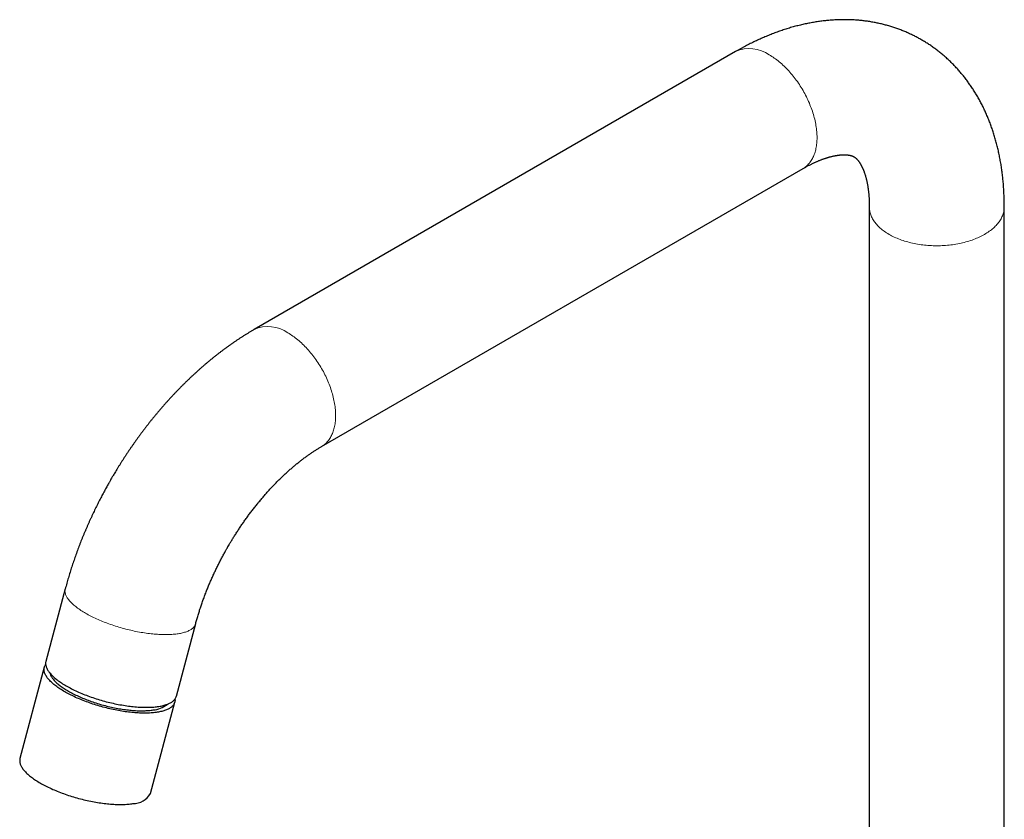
# Model space of a CAD drawing. Header units: millimetres. Extents: x 8 to 801, y 12 to 763.
# Tile 126 of 153: x 570 to 737, y 169 to 304. Entities that reach past the tile are written whole.
import ezdxf

# ---------------------------------------------------------------- set-up
doc = ezdxf.new("R2010")
doc.units = ezdxf.units.MM

msp = doc.modelspace()

# ---------------------------------------------------------------- linework, layer by layer
at = {"color": 7, "linetype": 'Continuous', "lineweight": 30}
for p, q in [((691.27, 298.88), (609.97, 251.95)), ((621.37, 232.2), (702.67, 279.13)), ((713.85, 272.67), (713.85, 149.13)), ((736.65, 149.13), (736.65, 272.67)), ((578.08, 208.18), (574.81, 195.91)), ((596.84, 190.04), (600.11, 202.3)), ((574.54, 194.92), (570.43, 179.5)), ((592.46, 173.63), (596.57, 189.05))]:
    msp.add_line(p, q, dxfattribs=at)
at = {"color": 252, "linetype": 'Continuous', "lineweight": 0, "flags": 128}
for points in [[(696.97, 298.31), (697.18, 298.19), (697.39, 298.06), (697.6, 297.92), (697.81, 297.78), (698.02, 297.63), (698.23, 297.47), (698.44, 297.31), (698.64, 297.14), (698.85, 296.97), (699.06, 296.79), (699.26, 296.61), (699.46, 296.42), (699.66, 296.23), (699.86, 296.03), (700.05, 295.83), (700.25, 295.62), (700.44, 295.4), (700.63, 295.19), (700.82, 294.97), (701, 294.74), (701.18, 294.51), (701.36, 294.28), (701.53, 294.04), (701.71, 293.8), (701.88, 293.56), (702.04, 293.31), (702.2, 293.06), (702.36, 292.81), (702.52, 292.56), (702.67, 292.3), (702.82, 292.04), (702.96, 291.78), (703.1, 291.51), (703.23, 291.25), (703.36, 290.98), (703.49, 290.71), (703.61, 290.44), (703.73, 290.17), (703.84, 289.9), (703.95, 289.63), (704.05, 289.36), (704.15, 289.09), (704.24, 288.81), (704.33, 288.54), (704.42, 288.27), (704.49, 288), (704.57, 287.73), (704.64, 287.46), (704.7, 287.19), (704.76, 286.92), (704.81, 286.65), (704.85, 286.39), (704.89, 286.13), (704.93, 285.87), (704.96, 285.61), (704.99, 285.35), (705, 285.1), (705.02, 284.85), (705.03, 284.6), (705.03, 284.35), (705.03, 284.11), (705.02, 283.87), (705, 283.64), (704.99, 283.41), (704.96, 283.18), (704.93, 282.95), (704.89, 282.73), (704.85, 282.52), (704.81, 282.31), (704.76, 282.1), (704.7, 281.9), (704.64, 281.7), (704.57, 281.51), (704.49, 281.33), (704.42, 281.14), (704.33, 280.97), (704.24, 280.8), (704.15, 280.63), (704.05, 280.48), (703.95, 280.32), (703.84, 280.17), (703.73, 280.03), (703.61, 279.9), (703.49, 279.77), (703.36, 279.65), (703.23, 279.53), (703.1, 279.42), (702.96, 279.32), (702.82, 279.22), (702.67, 279.13), (702.67, 279.13)], [(736.65, 272.67), (736.65, 272.5), (736.64, 272.33), (736.62, 272.16), (736.59, 271.98), (736.56, 271.81), (736.51, 271.64), (736.46, 271.47), (736.4, 271.3), (736.34, 271.14), (736.26, 270.97), (736.18, 270.8), (736.1, 270.64), (736, 270.48), (735.9, 270.31), (735.79, 270.15), (735.67, 270), (735.54, 269.84), (735.41, 269.69), (735.27, 269.53), (735.13, 269.38), (734.97, 269.23), (734.81, 269.09), (734.65, 268.95), (734.48, 268.8), (734.3, 268.67), (734.11, 268.53), (733.92, 268.4), (733.72, 268.27), (733.52, 268.14), (733.31, 268.02), (733.1, 267.9), (732.88, 267.78), (732.66, 267.67), (732.43, 267.56), (732.19, 267.45), (731.95, 267.35), (731.71, 267.25), (731.46, 267.15), (731.21, 267.06), (730.95, 266.97), (730.69, 266.89), (730.43, 266.81), (730.16, 266.73), (729.89, 266.66), (729.62, 266.59), (729.34, 266.53), (729.06, 266.47), (728.78, 266.41), (728.49, 266.36), (728.2, 266.32), (727.91, 266.27), (727.62, 266.24), (727.33, 266.2), (727.04, 266.17), (726.74, 266.15), (726.44, 266.13), (726.15, 266.11), (725.85, 266.1), (725.55, 266.09), (725.25, 266.09), (724.95, 266.09), (724.66, 266.1), (724.36, 266.11), (724.06, 266.13), (723.76, 266.15), (723.47, 266.17), (723.18, 266.2), (722.88, 266.24), (722.59, 266.27), (722.3, 266.32), (722.02, 266.36), (721.73, 266.41), (721.45, 266.47), (721.17, 266.53), (720.89, 266.59), (720.62, 266.66), (720.35, 266.73), (720.08, 266.81), (719.81, 266.89), (719.55, 266.97), (719.3, 267.06), (719.04, 267.15), (718.8, 267.25), (718.55, 267.35), (718.31, 267.45), (718.08, 267.56), (717.85, 267.67), (717.62, 267.78), (717.41, 267.9), (717.19, 268.02), (716.98, 268.14), (716.78, 268.27), (716.58, 268.4), (716.39, 268.53), (716.21, 268.67), (716.03, 268.8), (715.86, 268.95), (715.69, 269.09), (715.53, 269.23), (715.38, 269.38), (715.23, 269.53), (715.1, 269.69), (714.96, 269.84), (714.84, 270), (714.72, 270.15), (714.61, 270.31), (714.51, 270.48), (714.41, 270.64), (714.32, 270.8), (714.24, 270.97), (714.17, 271.14), (714.1, 271.3), (714.04, 271.47), (713.99, 271.64), (713.95, 271.81), (713.92, 271.98), (713.89, 272.16), (713.87, 272.33), (713.86, 272.5), (713.85, 272.67)], [(615.67, 251.38), (615.88, 251.26), (616.09, 251.13), (616.3, 250.99), (616.51, 250.84), (616.72, 250.7), (616.93, 250.54), (617.14, 250.38), (617.35, 250.21), (617.55, 250.04), (617.76, 249.86), (617.96, 249.68), (618.16, 249.49), (618.36, 249.3), (618.56, 249.1), (618.76, 248.89), (618.95, 248.68), (619.14, 248.47), (619.33, 248.26), (619.52, 248.03), (619.7, 247.81), (619.88, 247.58), (620.06, 247.35), (620.24, 247.11), (620.41, 246.87), (620.58, 246.63), (620.74, 246.38), (620.91, 246.13), (621.06, 245.88), (621.22, 245.62), (621.37, 245.37), (621.52, 245.11), (621.66, 244.84), (621.8, 244.58), (621.93, 244.32), (622.07, 244.05), (622.19, 243.78), (622.31, 243.51), (622.43, 243.24), (622.54, 242.97), (622.65, 242.7), (622.75, 242.43), (622.85, 242.15), (622.95, 241.88), (623.03, 241.61), (623.12, 241.34), (623.2, 241.07), (623.27, 240.79), (623.34, 240.52), (623.4, 240.26), (623.46, 239.99), (623.51, 239.72), (623.56, 239.46), (623.6, 239.19), (623.63, 238.93), (623.66, 238.68), (623.69, 238.42), (623.71, 238.16), (623.72, 237.91), (623.73, 237.67), (623.73, 237.42), (623.73, 237.18), (623.72, 236.94), (623.71, 236.7), (623.69, 236.47), (623.66, 236.25), (623.63, 236.02), (623.6, 235.8), (623.56, 235.59), (623.51, 235.38), (623.46, 235.17), (623.4, 234.97), (623.34, 234.77), (623.27, 234.58), (623.2, 234.39), (623.12, 234.21), (623.03, 234.04), (622.95, 233.87), (622.85, 233.7), (622.75, 233.54), (622.65, 233.39), (622.54, 233.24), (622.43, 233.1), (622.31, 232.97), (622.19, 232.84), (622.07, 232.72), (621.93, 232.6), (621.8, 232.49), (621.66, 232.39), (621.52, 232.29), (621.37, 232.2), (621.37, 232.2)], [(578.08, 208.18), (578.06, 208.11), (578.04, 208.01), (578.03, 207.9), (578.03, 207.8), (578.04, 207.69), (578.05, 207.58), (578.07, 207.47), (578.1, 207.36), (578.13, 207.24), (578.17, 207.13), (578.23, 207.01), (578.28, 206.9), (578.35, 206.78), (578.42, 206.66), (578.5, 206.54), (578.59, 206.42), (578.68, 206.29), (578.78, 206.17), (578.89, 206.05), (579.01, 205.92), (579.13, 205.8), (579.26, 205.67), (579.4, 205.55), (579.54, 205.42), (579.69, 205.3), (579.84, 205.17), (580.01, 205.04), (580.17, 204.92), (580.35, 204.79), (580.53, 204.67), (580.72, 204.54), (580.91, 204.42), (581.11, 204.3), (581.31, 204.17), (581.52, 204.05)], [(581.52, 204.05), (581.73, 203.93), (581.95, 203.81), (582.17, 203.69), (582.4, 203.57), (582.63, 203.45), (582.87, 203.34), (583.11, 203.22), (583.36, 203.11), (583.61, 203), (583.86, 202.89), (584.12, 202.78), (584.38, 202.67), (584.64, 202.57), (584.91, 202.46), (585.18, 202.36), (585.45, 202.26), (585.73, 202.16), (586, 202.07), (586.28, 201.97), (586.56, 201.88), (586.84, 201.79), (587.13, 201.71), (587.41, 201.62), (587.7, 201.54), (587.99, 201.46), (588.28, 201.39), (588.57, 201.31), (588.86, 201.24), (589.15, 201.17), (589.44, 201.11), (589.72, 201.05), (590.01, 200.99), (590.3, 200.93), (590.59, 200.87), (590.88, 200.82), (591.16, 200.78), (591.44, 200.73), (591.73, 200.69), (592.01, 200.65), (592.29, 200.61), (592.56, 200.58), (592.84, 200.55), (593.11, 200.53), (593.37, 200.5), (593.64, 200.49), (593.9, 200.47), (594.16, 200.46), (594.42, 200.45), (594.67, 200.44), (594.92, 200.44), (595.16, 200.44), (595.4, 200.44), (595.64, 200.45), (595.87, 200.46), (596.1, 200.47), (596.32, 200.49), (596.53, 200.51), (596.75, 200.53), (596.95, 200.56), (597.15, 200.59), (597.35, 200.62), (597.54, 200.65), (597.72, 200.69), (597.9, 200.74), (598.07, 200.78), (598.24, 200.83), (598.4, 200.88), (598.55, 200.94), (598.7, 200.99), (598.84, 201.05), (598.97, 201.12), (599.1, 201.18), (599.22, 201.25), (599.33, 201.32), (599.44, 201.4), (599.54, 201.47), (599.63, 201.55), (599.71, 201.63), (599.79, 201.72), (599.86, 201.8), (599.92, 201.89), (599.98, 201.98), (600.03, 202.08), (600.07, 202.17), (600.1, 202.27), (600.11, 202.3)]]:
    msp.add_lwpolyline(points, dxfattribs=at)
at = {"color": 7, "linetype": 'Continuous', "lineweight": 30, "flags": 128}
for points in [[(593.62, 187.33), (593.42, 187.3), (593.21, 187.27), (593, 187.25), (592.78, 187.23), (592.56, 187.22), (592.33, 187.2), (592.1, 187.19), (591.87, 187.19), (591.63, 187.18), (591.38, 187.18), (591.13, 187.18), (590.88, 187.19), (590.63, 187.2), (590.37, 187.21), (590.11, 187.23), (589.84, 187.25), (589.57, 187.27), (589.3, 187.3), (589.03, 187.33), (588.75, 187.36), (588.47, 187.4), (588.19, 187.43), (587.91, 187.48), (587.63, 187.52), (587.34, 187.57), (587.05, 187.62), (586.77, 187.67), (586.48, 187.73), (586.19, 187.79), (585.9, 187.85), (585.61, 187.92), (585.32, 187.99), (585.03, 188.06), (584.74, 188.13), (584.45, 188.21), (584.17, 188.29), (583.88, 188.37), (583.59, 188.45), (583.31, 188.54), (583.03, 188.63), (582.75, 188.72), (582.47, 188.81), (582.19, 188.91), (581.92, 189.01), (581.64, 189.1), (581.37, 189.21), (581.11, 189.31), (580.84, 189.42), (580.58, 189.52), (580.33, 189.63), (580.07, 189.74), (579.82, 189.85), (579.58, 189.97), (579.34, 190.08), (579.1, 190.2), (578.87, 190.32), (578.64, 190.43), (578.41, 190.55), (578.2, 190.67), (577.98, 190.8), (577.77, 190.92), (577.57, 191.04), (577.37, 191.16), (577.18, 191.29), (576.99, 191.41), (576.81, 191.54), (576.64, 191.66), (576.47, 191.79), (576.31, 191.91), (576.15, 192.04), (576, 192.17), (575.86, 192.29), (575.73, 192.42), (575.6, 192.54), (575.47, 192.67), (575.36, 192.79), (575.25, 192.91), (575.15, 193.04), (575.05, 193.16), (574.97, 193.28), (574.89, 193.4), (574.81, 193.52), (574.75, 193.64), (574.69, 193.76), (574.64, 193.87), (574.6, 193.99), (574.56, 194.1), (574.53, 194.21), (574.51, 194.32), (574.5, 194.43), (574.5, 194.54), (574.5, 194.65), (574.51, 194.75), (574.53, 194.85), (574.55, 194.95), (574.58, 195.05), (574.62, 195.15), (574.67, 195.24), (574.73, 195.33), (574.77, 195.39)], [(574.81, 195.91), (574.79, 195.84), (574.77, 195.74), (574.76, 195.64), (574.76, 195.53), (574.77, 195.43), (574.78, 195.32), (574.8, 195.21), (574.83, 195.09), (574.86, 194.98), (574.9, 194.87), (574.96, 194.75), (575.01, 194.63), (575.08, 194.51), (575.15, 194.39), (575.23, 194.27), (575.32, 194.15), (575.41, 194.03), (575.51, 193.91), (575.62, 193.78), (575.74, 193.66), (575.86, 193.53), (575.99, 193.41), (576.13, 193.28), (576.27, 193.16), (576.42, 193.03), (576.57, 192.91), (576.74, 192.78), (576.9, 192.66), (577.08, 192.53), (577.26, 192.41), (577.45, 192.28), (577.64, 192.16), (577.84, 192.03), (578.04, 191.91), (578.25, 191.79)], [(575.48, 193.94), (575.49, 193.92), (575.52, 193.82), (575.56, 193.71), (575.61, 193.61), (575.66, 193.5), (575.72, 193.39), (575.79, 193.28), (575.86, 193.17), (575.94, 193.06), (576.03, 192.95), (576.12, 192.84), (576.22, 192.72), (576.32, 192.61), (576.44, 192.49), (576.56, 192.38), (576.68, 192.27), (576.81, 192.15), (576.95, 192.04), (577.09, 191.92), (577.24, 191.81), (577.39, 191.69), (577.55, 191.58), (577.72, 191.46), (577.89, 191.35), (578.06, 191.23), (578.24, 191.12), (578.43, 191.01), (578.62, 190.9), (578.82, 190.78), (579.02, 190.67), (579.22, 190.56), (579.43, 190.46), (579.64, 190.35), (579.86, 190.24), (580.08, 190.14), (580.31, 190.03), (580.54, 189.93), (580.77, 189.83), (581, 189.73), (581.24, 189.63), (581.48, 189.54), (581.73, 189.44), (581.97, 189.35), (582.22, 189.26), (582.47, 189.17), (582.73, 189.08), (582.98, 188.99), (583.24, 188.91), (583.5, 188.83), (583.76, 188.75), (584.02, 188.67), (584.28, 188.6), (584.55, 188.53), (584.81, 188.46), (585.08, 188.39), (585.34, 188.32), (585.61, 188.26), (585.87, 188.2), (586.14, 188.14), (586.4, 188.09), (586.66, 188.04), (586.93, 187.99), (587.19, 187.94), (587.45, 187.9), (587.71, 187.86), (587.97, 187.82), (588.23, 187.78), (588.48, 187.75), (588.73, 187.72), (588.98, 187.69), (589.23, 187.67), (589.48, 187.65), (589.72, 187.63), (589.96, 187.62), (590.2, 187.6), (590.43, 187.6), (590.66, 187.59), (590.89, 187.59), (591.11, 187.59), (591.33, 187.59), (591.55, 187.6), (591.76, 187.61), (591.97, 187.62), (592.17, 187.63), (592.37, 187.65), (592.56, 187.67), (592.75, 187.7), (592.94, 187.72)], [(578.25, 191.79), (578.46, 191.67), (578.68, 191.55), (578.9, 191.43), (579.13, 191.31), (579.36, 191.19), (579.6, 191.07), (579.84, 190.96), (580.09, 190.85), (580.34, 190.73), (580.59, 190.62), (580.85, 190.51), (581.11, 190.41), (581.37, 190.3), (581.64, 190.2), (581.91, 190.1), (582.18, 190), (582.46, 189.9), (582.73, 189.8), (583.01, 189.71), (583.29, 189.62), (583.57, 189.53), (583.86, 189.45), (584.14, 189.36), (584.43, 189.28), (584.72, 189.2), (585.01, 189.12), (585.3, 189.05), (585.59, 188.98), (585.88, 188.91), (586.17, 188.85), (586.45, 188.78), (586.74, 188.72), (587.03, 188.67), (587.32, 188.61), (587.61, 188.56), (587.89, 188.51), (588.17, 188.47), (588.46, 188.43), (588.74, 188.39), (589.02, 188.35), (589.29, 188.32), (589.57, 188.29), (589.84, 188.26), (590.1, 188.24), (590.37, 188.22), (590.63, 188.21), (590.89, 188.19), (591.15, 188.18), (591.4, 188.18), (591.65, 188.17), (591.89, 188.17), (592.13, 188.18), (592.37, 188.18), (592.6, 188.19), (592.82, 188.21), (593.05, 188.22), (593.26, 188.24), (593.48, 188.27), (593.68, 188.29), (593.88, 188.32), (594.08, 188.36), (594.27, 188.39), (594.45, 188.43), (594.63, 188.47), (594.8, 188.52), (594.97, 188.57), (595.13, 188.62), (595.28, 188.67), (595.43, 188.73), (595.57, 188.79), (595.7, 188.85), (595.83, 188.92), (595.95, 188.99), (596.06, 189.06), (596.17, 189.13), (596.27, 189.21), (596.36, 189.29), (596.44, 189.37), (596.52, 189.45), (596.59, 189.54), (596.65, 189.63), (596.71, 189.72), (596.76, 189.82), (596.8, 189.91), (596.83, 190.01), (596.84, 190.04)], [(596.61, 189.57), (596.61, 189.53), (596.62, 189.43), (596.62, 189.32), (596.61, 189.22), (596.59, 189.12), (596.56, 189.02), (596.53, 188.92), (596.49, 188.82), (596.44, 188.73), (596.39, 188.64), (596.33, 188.55), (596.26, 188.46), (596.18, 188.38), (596.09, 188.3), (596, 188.22), (595.9, 188.14), (595.8, 188.07), (595.68, 187.99), (595.56, 187.93), (595.44, 187.86), (595.3, 187.8), (595.16, 187.74), (595.02, 187.68), (594.86, 187.63), (594.7, 187.57), (594.54, 187.53), (594.37, 187.48), (594.19, 187.44), (594, 187.4), (593.81, 187.36), (593.62, 187.33)], [(570.43, 179.5), (570.41, 179.43), (570.4, 179.33), (570.39, 179.23), (570.38, 179.12), (570.39, 179.02), (570.4, 178.91), (570.42, 178.8), (570.45, 178.68), (570.49, 178.57), (570.53, 178.46), (570.58, 178.34), (570.64, 178.22), (570.7, 178.1), (570.78, 177.98), (570.86, 177.86), (570.94, 177.74), (571.04, 177.62), (571.14, 177.5), (571.25, 177.37), (571.36, 177.25), (571.49, 177.12), (571.61, 177), (571.75, 176.87), (571.89, 176.75), (572.04, 176.62), (572.2, 176.5), (572.36, 176.37), (572.53, 176.25), (572.7, 176.12), (572.88, 176), (573.07, 175.87), (573.26, 175.75), (573.46, 175.62), (573.66, 175.5), (573.87, 175.38), (574.08, 175.26), (574.3, 175.14), (574.53, 175.02), (574.75, 174.9), (574.99, 174.78), (575.22, 174.66), (575.47, 174.55), (575.71, 174.44), (575.96, 174.32), (576.22, 174.21), (576.47, 174.1), (576.73, 174), (577, 173.89), (577.26, 173.79), (577.53, 173.69), (577.8, 173.59), (578.08, 173.49), (578.36, 173.39), (578.64, 173.3), (578.92, 173.21), (579.2, 173.12), (579.48, 173.03), (579.77, 172.95), (580.06, 172.87), (580.34, 172.79), (580.63, 172.71), (580.92, 172.64), (581.21, 172.57), (581.5, 172.5), (581.79, 172.44), (582.08, 172.37), (582.37, 172.31), (582.66, 172.26), (582.94, 172.2), (583.23, 172.15), (583.51, 172.1), (583.8, 172.06), (584.08, 172.02), (584.36, 171.98), (584.64, 171.94), (584.92, 171.91), (585.19, 171.88), (585.46, 171.85), (585.73, 171.83), (585.99, 171.81), (586.26, 171.8), (586.52, 171.78), (586.77, 171.77), (587.02, 171.77), (587.27, 171.76), (587.52, 171.76), (587.76, 171.77), (587.99, 171.77), (588.22, 171.78), (588.45, 171.8), (588.67, 171.81), (588.89, 171.83), (589.1, 171.86), (589.31, 171.88), (589.51, 171.91)]]:
    msp.add_lwpolyline(points, dxfattribs=at)
at = {"color": 252, "linetype": 'Continuous', "lineweight": 0}
for centre, start, end in [((693.63, 293.65), 54.4092, 114.2803), ((612.33, 246.72), 54.409, 114.2829)]:
    msp.add_arc(centre, 5.74, start, end, dxfattribs=at)
at = {"color": 7, "linetype": 'Continuous', "lineweight": 30}
for centre, radius, start, end in [((592.58, 191.96), 4.25, 274.8618, 309.2382), ((589.58, 175.18), 3.27, 268.6754, 331.6333)]:
    msp.add_arc(centre, radius, start, end, dxfattribs=at)
for points, knots in [([(736.65, 272.67), (736.65, 272.8), (736.65, 273.08), (736.65, 273.5), (736.64, 273.95), (736.62, 274.4), (736.6, 274.84), (736.58, 275.28), (736.56, 275.73), (736.53, 276.17), (736.49, 276.61), (736.45, 277.04), (736.41, 277.48), (736.36, 277.91), (736.31, 278.34), (736.25, 278.77), (736.19, 279.2), (736.13, 279.62), (736.06, 280.05), (735.98, 280.47), (735.91, 280.88), (735.82, 281.3), (735.74, 281.71), (735.65, 282.12), (735.55, 282.53), (735.45, 282.93), (735.35, 283.34), (735.24, 283.74), (735.13, 284.13), (735.02, 284.53), (734.9, 284.92), (734.77, 285.31), (734.64, 285.69), (734.51, 286.07), (734.38, 286.45), (734.24, 286.82), (734.09, 287.2), (733.94, 287.56), (733.79, 287.93), (733.64, 288.29), (733.48, 288.65), (733.31, 289), (733.15, 289.36), (732.98, 289.7), (732.8, 290.05), (732.62, 290.39), (732.44, 290.73), (732.25, 291.06), (732.06, 291.39), (731.87, 291.72), (731.67, 292.04), (731.47, 292.36), (731.27, 292.67), (731.06, 292.98), (730.85, 293.29), (730.63, 293.59), (730.42, 293.89), (730.19, 294.19), (729.97, 294.48), (729.74, 294.77), (729.51, 295.05), (729.27, 295.33), (729.04, 295.61), (728.79, 295.88), (728.55, 296.15), (728.3, 296.41), (728.05, 296.67), (727.8, 296.93), (727.54, 297.18), (727.28, 297.43), (727.01, 297.68), (726.75, 297.92), (726.48, 298.15), (726.21, 298.38), (725.93, 298.61), (725.65, 298.83), (725.37, 299.05), (725.09, 299.27), (724.8, 299.48), (724.51, 299.69), (724.22, 299.89), (723.92, 300.09), (723.62, 300.28), (723.32, 300.47), (723.02, 300.65), (722.71, 300.83), (722.4, 301.01), (722.09, 301.18), (721.78, 301.35), (721.46, 301.51), (721.14, 301.67), (720.82, 301.82), (720.5, 301.97), (720.17, 302.12), (719.84, 302.26), (719.51, 302.39), (719.18, 302.53), (718.84, 302.65), (718.51, 302.77), (718.16, 302.89), (717.82, 303), (717.48, 303.11), (717.13, 303.22), (716.78, 303.31), (716.43, 303.41), (716.08, 303.5), (715.72, 303.58), (715.37, 303.66), (715.01, 303.74), (714.65, 303.81), (714.28, 303.87), (713.92, 303.93), (713.55, 303.99), (713.18, 304.04), (712.81, 304.08), (712.44, 304.12), (712.06, 304.16), (711.69, 304.19), (711.31, 304.21), (710.93, 304.23), (710.55, 304.25), (710.16, 304.26), (709.78, 304.26), (709.39, 304.26), (709.01, 304.25), (708.62, 304.24), (708.23, 304.23), (707.83, 304.21), (707.44, 304.18), (707.04, 304.15), (706.65, 304.11), (706.25, 304.07), (705.85, 304.02), (705.45, 303.97), (705.05, 303.91), (704.65, 303.85), (704.24, 303.78), (703.84, 303.7), (703.43, 303.62), (703.02, 303.54), (702.62, 303.45), (702.21, 303.35), (701.8, 303.25), (701.39, 303.15), (700.98, 303.03), (700.57, 302.92), (700.16, 302.79), (699.74, 302.67), (699.33, 302.53), (698.92, 302.39), (698.5, 302.25), (698.09, 302.1), (697.68, 301.94), (697.26, 301.79), (696.85, 301.62), (696.44, 301.45), (696.02, 301.27), (695.61, 301.09), (695.2, 300.91), (694.78, 300.72), (694.37, 300.52), (693.96, 300.32), (693.55, 300.12), (693.14, 299.9), (692.73, 299.69), (692.32, 299.47), (691.91, 299.24), (691.56, 299.05), (691.35, 298.92), (691.27, 298.88)], [0, 0, 0, 0, 0.00535, 0.011718, 0.018086, 0.024452, 0.030818, 0.037181, 0.043542, 0.0499, 0.056255, 0.062605, 0.068952, 0.075293, 0.081628, 0.087958, 0.094281, 0.100596, 0.106904, 0.113203, 0.119493, 0.125774, 0.132044, 0.138304, 0.144553, 0.150789, 0.157014, 0.163226, 0.169424, 0.175609, 0.181779, 0.187935, 0.194076, 0.200202, 0.206312, 0.212406, 0.218485, 0.224547, 0.230592, 0.236621, 0.242632, 0.248628, 0.254606, 0.260567, 0.266511, 0.272439, 0.278349, 0.284243, 0.290121, 0.295982, 0.301827, 0.307656, 0.31347, 0.319268, 0.325051, 0.33082, 0.336574, 0.342313, 0.34804, 0.353753, 0.359453, 0.365141, 0.370817, 0.376481, 0.382134, 0.387777, 0.39341, 0.399033, 0.404647, 0.410252, 0.41585, 0.42144, 0.427023, 0.4326, 0.438171, 0.443736, 0.449297, 0.454854, 0.460407, 0.465957, 0.471505, 0.477051, 0.482595, 0.488139, 0.493682, 0.499226, 0.504771, 0.510318, 0.515866, 0.521417, 0.526971, 0.532529, 0.538092, 0.543659, 0.549231, 0.55481, 0.560396, 0.565988, 0.571589, 0.577198, 0.582816, 0.588443, 0.594081, 0.599729, 0.605388, 0.61106, 0.616743, 0.62244, 0.62815, 0.633874, 0.639612, 0.645365, 0.651134, 0.656919, 0.66272, 0.668538, 0.674373, 0.680226, 0.686097, 0.691986, 0.697894, 0.703822, 0.709769, 0.715735, 0.721722, 0.727729, 0.733757, 0.739805, 0.745873, 0.751963, 0.758073, 0.764204, 0.770357, 0.77653, 0.782724, 0.788938, 0.795173, 0.801428, 0.807703, 0.813998, 0.820312, 0.826645, 0.832997, 0.839367, 0.845754, 0.852159, 0.858581, 0.865018, 0.871472, 0.87794, 0.884422, 0.890918, 0.897428, 0.903949, 0.910483, 0.917027, 0.923582, 0.930147, 0.936721, 0.943303, 0.949893, 0.95649, 0.963094, 0.969704, 0.976319, 0.982939, 0.989564, 0.996192, 1, 1, 1, 1]), ([(702.67, 279.13), (702.68, 279.14), (702.76, 279.18), (702.91, 279.27), (703.12, 279.39), (703.34, 279.51), (703.55, 279.62), (703.76, 279.73), (703.97, 279.83), (704.17, 279.94), (704.38, 280.03), (704.58, 280.13), (704.78, 280.22), (704.97, 280.3), (705.17, 280.39), (705.36, 280.47), (705.55, 280.54), (705.74, 280.62), (705.92, 280.69), (706.11, 280.75), (706.29, 280.82), (706.46, 280.88), (706.64, 280.93), (706.81, 280.99), (706.98, 281.04), (707.14, 281.08), (707.31, 281.13), (707.47, 281.17), (707.62, 281.2), (707.78, 281.24), (707.93, 281.27), (708.07, 281.3), (708.22, 281.33), (708.36, 281.35), (708.5, 281.37), (708.63, 281.39), (708.76, 281.41), (708.89, 281.42), (709.02, 281.43), (709.14, 281.44), (709.26, 281.45), (709.37, 281.46), (709.49, 281.46), (709.6, 281.46), (709.7, 281.46), (709.8, 281.46), (709.9, 281.45), (710, 281.45), (710.09, 281.44), (710.18, 281.43), (710.27, 281.42), (710.35, 281.41), (710.43, 281.4), (710.51, 281.38), (710.59, 281.37), (710.66, 281.35), (710.73, 281.33), (710.8, 281.31), (710.87, 281.29), (710.93, 281.27), (711, 281.24), (711.06, 281.22), (711.13, 281.19), (711.2, 281.15), (711.28, 281.11), (711.35, 281.06), (711.42, 281.02), (711.48, 280.97), (711.54, 280.93), (711.59, 280.88), (711.64, 280.84), (711.69, 280.79), (711.75, 280.74), (711.8, 280.68), (711.86, 280.62), (711.91, 280.55), (711.97, 280.49), (712.02, 280.42), (712.08, 280.34), (712.14, 280.26), (712.19, 280.18), (712.25, 280.1), (712.3, 280.01), (712.36, 279.91), (712.42, 279.82), (712.47, 279.72), (712.53, 279.61), (712.58, 279.5), (712.64, 279.39), (712.69, 279.27), (712.75, 279.15), (712.8, 279.02), (712.86, 278.89), (712.91, 278.76), (712.96, 278.62), (713.01, 278.48), (713.07, 278.33), (713.12, 278.17), (713.16, 278.02), (713.21, 277.86), (713.26, 277.69), (713.3, 277.52), (713.35, 277.35), (713.39, 277.17), (713.43, 276.98), (713.47, 276.8), (713.51, 276.61), (713.55, 276.41), (713.58, 276.21), (713.61, 276), (713.65, 275.79), (713.67, 275.58), (713.7, 275.36), (713.73, 275.14), (713.75, 274.92), (713.77, 274.69), (713.79, 274.45), (713.81, 274.22), (713.82, 273.97), (713.83, 273.73), (713.84, 273.48), (713.85, 273.22), (713.85, 272.97), (713.85, 272.78), (713.85, 272.68), (713.85, 272.67)], [0, 0, 0, 0, 0.000775, 0.007827, 0.014871, 0.021909, 0.028939, 0.035964, 0.042982, 0.049995, 0.057002, 0.064005, 0.071004, 0.077998, 0.08499, 0.091979, 0.098967, 0.105954, 0.11294, 0.119928, 0.126917, 0.133908, 0.140904, 0.147904, 0.154911, 0.161925, 0.168948, 0.175983, 0.18303, 0.190092, 0.19717, 0.204268, 0.211387, 0.21853, 0.2257, 0.232899, 0.240132, 0.247402, 0.254712, 0.262068, 0.269474, 0.276934, 0.284455, 0.292043, 0.299705, 0.307449, 0.315283, 0.323216, 0.331261, 0.339429, 0.347736, 0.356196, 0.364831, 0.373662, 0.382718, 0.392031, 0.401642, 0.411602, 0.421978, 0.432855, 0.444352, 0.456634, 0.469941, 0.484631, 0.501188, 0.519821, 0.534616, 0.547881, 0.560037, 0.571359, 0.582032, 0.592185, 0.601913, 0.612331, 0.622349, 0.632017, 0.64139, 0.650512, 0.659418, 0.668136, 0.676689, 0.685098, 0.693377, 0.701543, 0.709606, 0.717579, 0.725469, 0.733287, 0.741038, 0.748731, 0.756371, 0.763964, 0.771514, 0.779026, 0.786504, 0.793952, 0.801373, 0.808771, 0.816148, 0.823507, 0.830851, 0.838182, 0.845501, 0.852812, 0.860115, 0.867412, 0.874705, 0.881996, 0.889285, 0.896574, 0.903863, 0.911155, 0.918449, 0.925746, 0.933048, 0.940355, 0.947667, 0.954986, 0.962313, 0.969646, 0.976988, 0.984339, 0.991698, 0.999067, 1, 1, 1, 1]), ([(609.97, 251.95), (609.91, 251.91), (609.72, 251.8), (609.39, 251.61), (608.99, 251.36), (608.58, 251.12), (608.18, 250.86), (607.78, 250.61), (607.38, 250.34), (606.98, 250.08), (606.58, 249.81), (606.18, 249.53), (605.79, 249.25), (605.39, 248.97), (605, 248.68), (604.61, 248.39), (604.22, 248.09), (603.83, 247.79), (603.44, 247.49), (603.05, 247.18), (602.67, 246.87), (602.29, 246.56), (601.91, 246.24), (601.53, 245.91), (601.15, 245.58), (600.77, 245.25), (600.4, 244.92), (600.03, 244.58), (599.66, 244.24), (599.29, 243.89), (598.92, 243.54), (598.55, 243.19), (598.19, 242.83), (597.83, 242.48), (597.47, 242.11), (597.11, 241.74), (596.76, 241.37), (596.4, 241), (596.05, 240.62), (595.7, 240.24), (595.35, 239.86), (595, 239.47), (594.66, 239.08), (594.32, 238.69), (593.98, 238.29), (593.64, 237.89), (593.3, 237.48), (592.97, 237.08), (592.63, 236.67), (592.3, 236.25), (591.97, 235.83), (591.66, 235.43), (591.36, 235.03), (591.07, 234.65), (590.78, 234.26), (590.5, 233.88), (590.21, 233.49), (589.93, 233.1), (589.66, 232.71), (589.38, 232.31), (589.11, 231.92), (588.84, 231.52), (588.57, 231.12), (588.3, 230.72), (588.04, 230.32), (587.78, 229.92), (587.53, 229.52), (587.27, 229.12), (587.03, 228.72), (586.78, 228.32), (586.56, 227.95), (586.36, 227.61), (586.18, 227.32), (586, 227.01), (585.87, 226.79), (585.8, 226.66)], [0, 0, 0, 0, 0.006145, 0.020585, 0.035031, 0.049481, 0.063934, 0.07839, 0.092847, 0.107306, 0.121764, 0.136223, 0.150681, 0.165138, 0.179593, 0.194046, 0.208497, 0.222946, 0.237392, 0.251836, 0.266276, 0.280714, 0.295149, 0.309581, 0.32401, 0.338437, 0.352861, 0.367283, 0.381703, 0.396121, 0.410538, 0.424954, 0.439369, 0.453784, 0.4682, 0.482617, 0.497036, 0.511458, 0.525883, 0.540312, 0.554747, 0.569188, 0.583636, 0.598094, 0.612562, 0.627041, 0.641535, 0.656044, 0.670571, 0.68512, 0.699691, 0.71429, 0.727388, 0.74048, 0.753566, 0.766645, 0.779717, 0.792781, 0.805837, 0.818883, 0.831919, 0.844943, 0.857952, 0.870942, 0.88391, 0.896845, 0.909737, 0.922563, 0.935282, 0.947812, 0.959942, 0.970973, 0.979474, 0.987649, 1, 1, 1, 1]), ([(605.54, 215.26), (605.61, 215.38), (605.7, 215.54), (605.84, 215.78), (605.97, 215.98), (606.11, 216.22), (606.26, 216.48), (606.43, 216.74), (606.6, 217.01), (606.77, 217.29), (606.95, 217.57), (607.14, 217.86), (607.32, 218.15), (607.52, 218.44), (607.71, 218.73), (607.91, 219.02), (608.11, 219.31), (608.31, 219.6), (608.52, 219.89), (608.73, 220.18), (608.94, 220.47), (609.15, 220.76), (609.36, 221.04), (609.58, 221.33), (609.8, 221.61), (610.02, 221.89), (610.24, 222.17), (610.46, 222.45), (610.68, 222.73), (610.91, 223), (611.14, 223.27), (611.36, 223.54), (611.59, 223.81), (611.82, 224.07), (612.05, 224.34), (612.29, 224.59), (612.52, 224.85), (612.75, 225.11), (612.99, 225.36), (613.22, 225.61), (613.46, 225.85), (613.7, 226.09), (613.93, 226.33), (614.17, 226.57), (614.41, 226.8), (614.65, 227.04), (614.88, 227.26), (615.12, 227.49), (615.36, 227.71), (615.6, 227.93), (615.84, 228.14), (616.08, 228.35), (616.32, 228.56), (616.55, 228.76), (616.79, 228.96), (617.03, 229.16), (617.27, 229.35), (617.5, 229.54), (617.74, 229.73), (617.98, 229.91), (618.21, 230.09), (618.45, 230.27), (618.68, 230.44), (618.91, 230.61), (619.14, 230.77), (619.37, 230.93), (619.6, 231.09), (619.83, 231.25), (620.06, 231.4), (620.29, 231.54), (620.51, 231.68), (620.73, 231.82), (620.96, 231.96), (621.17, 232.08), (621.3, 232.16), (621.37, 232.2)], [0, 0, 0, 0, 0.01553, 0.021748, 0.032085, 0.042812, 0.054319, 0.066331, 0.078737, 0.09145, 0.104406, 0.117559, 0.130873, 0.14432, 0.157881, 0.171537, 0.185274, 0.199081, 0.212949, 0.226869, 0.240835, 0.254841, 0.268882, 0.282954, 0.297051, 0.311173, 0.325314, 0.339472, 0.353646, 0.367832, 0.382029, 0.396234, 0.410447, 0.424665, 0.438887, 0.453112, 0.467338, 0.481565, 0.49579, 0.510013, 0.524234, 0.53845, 0.552662, 0.566868, 0.581068, 0.59526, 0.609445, 0.623621, 0.637788, 0.651945, 0.666092, 0.680228, 0.694352, 0.708464, 0.722564, 0.736651, 0.750725, 0.764785, 0.778831, 0.792863, 0.806881, 0.820883, 0.834871, 0.848843, 0.8628, 0.876741, 0.890667, 0.904577, 0.918472, 0.932351, 0.946214, 0.960062, 0.973895, 0.987713, 1, 1, 1, 1]), ([(585.8, 226.66), (585.71, 226.5), (585.58, 226.29), (585.4, 225.97), (585.25, 225.7), (585.07, 225.37), (584.88, 225.03), (584.68, 224.67), (584.48, 224.29), (584.28, 223.91), (584.07, 223.52), (583.87, 223.12), (583.66, 222.71), (583.45, 222.3), (583.25, 221.88), (583.04, 221.46), (582.84, 221.04), (582.64, 220.61), (582.44, 220.18), (582.24, 219.75), (582.04, 219.31), (581.85, 218.87), (581.66, 218.43), (581.47, 217.99), (581.28, 217.55), (581.1, 217.1), (580.91, 216.65), (580.73, 216.2), (580.56, 215.75), (580.38, 215.3), (580.21, 214.85), (580.04, 214.39), (579.88, 213.94), (579.72, 213.48), (579.56, 213.03), (579.4, 212.57), (579.25, 212.11), (579.1, 211.65), (578.95, 211.19), (578.81, 210.73), (578.67, 210.26), (578.53, 209.8), (578.4, 209.34), (578.27, 208.87), (578.16, 208.49), (578.1, 208.25), (578.08, 208.18)], [0, 0, 0, 0, 0.026156, 0.036615, 0.054002, 0.072046, 0.0914, 0.111606, 0.132478, 0.153868, 0.175673, 0.197814, 0.220234, 0.242886, 0.265736, 0.288756, 0.311924, 0.335221, 0.358633, 0.382147, 0.405752, 0.42944, 0.453203, 0.477035, 0.500931, 0.524885, 0.548893, 0.572952, 0.597058, 0.621209, 0.645403, 0.669636, 0.693908, 0.718216, 0.742559, 0.766935, 0.791343, 0.815783, 0.840253, 0.864752, 0.889279, 0.913834, 0.938415, 0.963023, 0.987657, 1, 1, 1, 1]), ([(600.11, 202.3), (600.11, 202.3), (600.14, 202.42), (600.2, 202.65), (600.3, 203), (600.4, 203.35), (600.5, 203.7), (600.61, 204.05), (600.72, 204.41), (600.83, 204.76), (600.95, 205.12), (601.07, 205.47), (601.2, 205.83), (601.32, 206.19), (601.45, 206.55), (601.59, 206.92), (601.73, 207.28), (601.87, 207.64), (602.01, 208), (602.14, 208.34), (602.28, 208.67), (602.42, 209), (602.56, 209.32), (602.7, 209.65), (602.85, 209.98), (602.99, 210.31), (603.14, 210.64), (603.3, 210.96), (603.45, 211.29), (603.61, 211.61), (603.77, 211.94), (603.93, 212.26), (604.09, 212.58), (604.25, 212.91), (604.42, 213.22), (604.59, 213.54), (604.75, 213.85), (604.92, 214.15), (605.07, 214.43), (605.2, 214.67), (605.33, 214.89), (605.44, 215.08), (605.51, 215.21), (605.54, 215.26)], [0, 0, 0, 0, 0.000471, 0.027509, 0.054593, 0.081724, 0.108902, 0.136128, 0.163403, 0.190729, 0.218107, 0.245539, 0.273026, 0.300571, 0.328177, 0.355847, 0.383584, 0.411393, 0.439279, 0.464348, 0.489427, 0.514514, 0.539606, 0.564702, 0.589801, 0.614899, 0.639996, 0.665087, 0.690169, 0.715236, 0.740282, 0.765298, 0.790269, 0.815176, 0.839982, 0.86463, 0.889, 0.912826, 0.935341, 0.954277, 0.96943, 0.987292, 1, 1, 1, 1])]:
    msp.add_open_spline(points, degree=3, knots=knots, dxfattribs=at)

doc.saveas('drawing.dxf')
